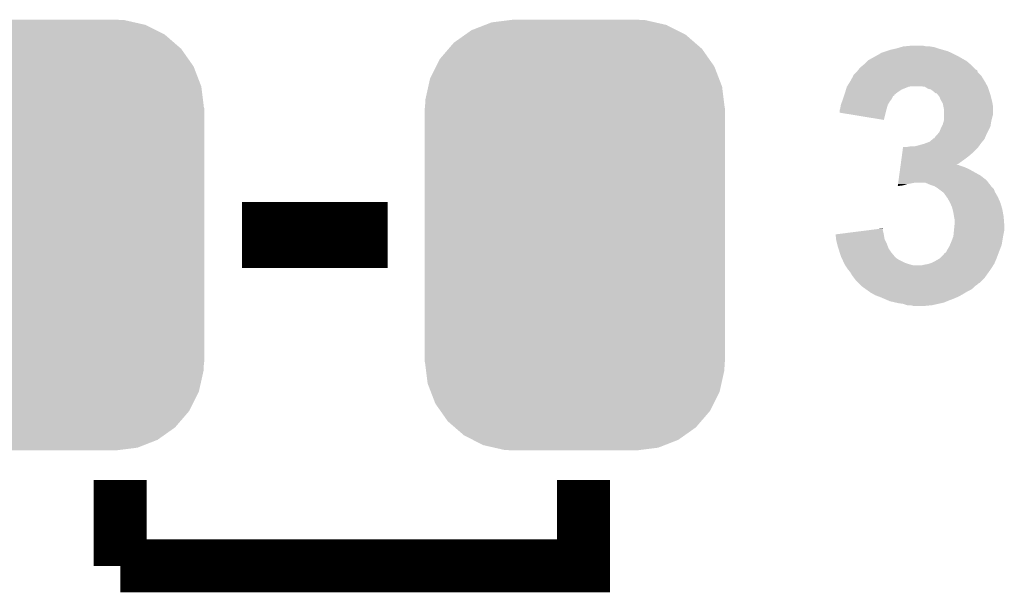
# Model space of a CAD drawing. Extents: x -1.3 to 24.2, y -3.9 to 39.2.
# Tile 21 of 53: x 11.3 to 15.1, y 6.6 to 8.8. Entities that reach past the tile are written whole.
import ezdxf

# ---------------------------------------------------------------- set-up
doc = ezdxf.new("R2010")
doc.units = 0
doc.layers.get('0').update_dxf_attribs({"linetype": 'CONTINUOUS'})
doc.layers.add('SMART_DOF_6_CLICK_V100_GTO', color=14, linetype='CONTINUOUS')
doc.layers.add('SMART_DOF_6_CLICK_V100_GTS', color=12, linetype='CONTINUOUS')

# ---------------------------------------------------------------- blocks, each defined once
blk = doc.blocks.new('CUSTOM_71')
for points in [[(-0.396894, 0.786286), (-0.344522, 0.80667), (0.391508, 0.786286), (0.351232, 0.80667)], [(-0.344522, 0.80667), (-0.319682, 0.816338), (0.351232, 0.80667), (0.308712, 0.816338)], [(-0.319682, 0.816338), (-0.251122, 0.82504), (0.308712, 0.816338), (0.27044, 0.82504)], [(-0.251122, 0.82504), (-0.23749, 0.82677), (0.27044, 0.82504), (0.23749, 0.82677)], [(-0.464512, 0.738408), (-0.420946, 0.769256), (0.460796, 0.738408), (0.425156, 0.769256)], [(-0.420946, 0.769256), (-0.396894, 0.786286), (0.425156, 0.769256), (0.391508, 0.786286)], [(-0.484594, 0.715032), (-0.464512, 0.738408), (0.4878, 0.715032), (0.460796, 0.738408)], [(-0.5185, 0.67556), (-0.484594, 0.715032), (0.515528, 0.67556), (0.4878, 0.715032)], [(-0.555636, 0.601496), (-0.532704, 0.647234), (0.55303, 0.601496), (0.535424, 0.647234)], [(-0.532704, 0.647234), (-0.5185, 0.67556), (0.535424, 0.647234), (0.515528, 0.67556)], [(-0.573704, 0.520636), (-0.562694, 0.569912), (0.571254, 0.520636), (0.565186, 0.569912)], [(-0.562694, 0.569912), (-0.555636, 0.601496), (0.565186, 0.569912), (0.55303, 0.601496)], [(-0.57531, 0.48768), (-0.573704, 0.520636), (0.57531, 0.48768), (0.571254, 0.520636)], [(-0.57658, -0.48768), (-0.57658, 0.48768), (0.57658, -0.48768), (0.57658, 0.48768)], [(-0.571252, -0.520636), (-0.57531, -0.48768), (0.573704, -0.520636), (0.57531, -0.48768)], [(-0.565186, -0.569912), (-0.571252, -0.520636), (0.562692, -0.569912), (0.573704, -0.520636)], [(-0.553028, -0.601496), (-0.565186, -0.569912), (0.555636, -0.601496), (0.562692, -0.569912)], [(-0.535424, -0.647234), (-0.553028, -0.601496), (0.532702, -0.647234), (0.555636, -0.601496)], [(-0.515526, -0.67556), (-0.535424, -0.647234), (0.5185, -0.67556), (0.532702, -0.647234)], [(-0.4878, -0.715032), (-0.515526, -0.67556), (0.484592, -0.715032), (0.5185, -0.67556)], [(-0.460794, -0.738408), (-0.4878, -0.715032), (0.464512, -0.738408), (0.484592, -0.715032)], [(-0.425156, -0.769256), (-0.460794, -0.738408), (0.420944, -0.769256), (0.464512, -0.738408)], [(-0.391506, -0.786286), (-0.425156, -0.769256), (0.396894, -0.786286), (0.420944, -0.769256)], [(-0.351232, -0.80667), (-0.391506, -0.786286), (0.34452, -0.80667), (0.396894, -0.786286)], [(-0.30871, -0.816338), (-0.351232, -0.80667), (0.319682, -0.816338), (0.34452, -0.80667)], [(-0.27044, -0.82504), (-0.30871, -0.816338), (0.25112, -0.82504), (0.319682, -0.816338)], [(-0.23749, -0.82677), (-0.27044, -0.82504), (0.23749, -0.82677), (0.25112, -0.82504)]]:
    blk.add_solid(points)

msp = doc.modelspace()

# ---------------------------------------------------------------- linework, layer by layer
at = {"layer": 'SMART_DOF_6_CLICK_V100_GTO'}
for points, const_width in [([(12.17422, 7.9756), (12.73302, 7.9756)], 0.254), ([(11.70686, 6.7056), (11.70686, 7.0358)], 0.2032), ([(11.70686, 6.7056), (13.48486, 6.7056), (13.48486, 7.0358)], 0.2032)]:
    msp.add_lwpolyline(points, dxfattribs=dict(at, const_width=const_width))
for points in [[(14.686278, 8.69188), (14.703206, 8.696958), (14.8463, 8.69188), (14.831062, 8.696958)], [(14.703206, 8.696958), (14.711682, 8.6995), (14.831062, 8.696958), (14.815822, 8.6995)], [(14.711682, 8.6995), (14.737078, 8.70204), (14.803122, 8.6995), (14.790418, 8.70204)], [(14.577062, 8.646162), (14.609058, 8.66394), (14.95107, 8.646162), (14.919958, 8.66394)], [(14.609058, 8.66394), (14.622778, 8.671562), (14.919958, 8.66394), (14.904716, 8.671562)], [(14.622778, 8.671562), (14.625324, 8.6741), (14.904716, 8.671562), (14.89964, 8.6741)], [(14.625324, 8.6741), (14.648182, 8.68172), (14.89964, 8.6741), (14.881862, 8.68172)], [(14.648182, 8.68172), (14.663422, 8.6868), (14.881862, 8.68172), (14.864082, 8.6868)], [(14.663422, 8.6868), (14.686278, 8.69188), (14.864082, 8.6868), (14.8463, 8.69188)], [(14.540482, 8.610598), (14.546582, 8.618222), (14.991084, 8.610598), (14.98346, 8.618222)], [(14.546582, 8.618222), (14.558774, 8.628382), (14.98346, 8.618222), (14.9733, 8.628382)], [(14.558774, 8.628382), (14.561818, 8.630918), (14.9733, 8.628382), (14.970342, 8.630918)], [(14.561818, 8.630918), (14.57452, 8.64362), (14.970342, 8.630918), (14.955518, 8.64362)], [(14.57452, 8.64362), (14.577062, 8.646162), (14.955518, 8.64362), (14.95107, 8.646162)], [(14.509888, 8.56742), (14.521174, 8.587738), (15.024098, 8.56742), (15.0114, 8.587738)], [(14.521174, 8.587738), (14.52118, 8.587746), (15.0114, 8.587738), (15.011394, 8.587746)], [(14.52118, 8.587746), (14.521186, 8.590286), (15.011394, 8.587746), (15.008854, 8.590286)], [(14.521186, 8.590286), (14.53134, 8.60044), (15.008854, 8.590286), (14.998704, 8.60044)], [(14.53134, 8.60044), (14.536422, 8.605522), (14.998704, 8.60044), (14.997006, 8.605522)], [(14.536422, 8.605522), (14.538446, 8.608052), (14.997006, 8.605522), (14.996158, 8.608052)], [(14.538446, 8.608052), (14.540482, 8.610598), (14.996158, 8.608052), (14.991084, 8.610598)], [(14.492732, 8.534398), (14.49578, 8.544558), (14.706598, 8.534398), (14.731998, 8.544558)], [(14.49578, 8.544558), (14.495782, 8.544562), (14.731998, 8.544558), (14.732016, 8.544562)], [(14.495782, 8.544562), (14.497366, 8.5471), (14.732016, 8.544562), (14.744698, 8.5471)], [(14.497366, 8.5471), (14.508478, 8.56488), (15.035388, 8.5471), (15.02551, 8.56488)], [(14.508478, 8.56488), (14.509888, 8.56742), (15.02551, 8.56488), (15.024098, 8.56742)], [(14.7955, 8.54456), (14.777718, 8.5471), (15.0368, 8.54456), (15.035388, 8.5471)], [(14.795504, 8.544558), (14.7955, 8.54456), (15.0368, 8.544558), (15.0368, 8.54456)], [(14.808198, 8.53694), (14.795504, 8.544558), (15.03934, 8.53694), (15.0368, 8.544558)], [(14.481386, 8.498842), (14.48477, 8.508994), (14.668498, 8.498842), (14.67358, 8.508994)], [(14.48477, 8.508994), (14.485618, 8.511534), (14.67358, 8.508994), (14.678644, 8.511534)], [(14.485618, 8.511534), (14.486464, 8.514074), (14.678644, 8.511534), (14.67866, 8.514074)], [(14.486464, 8.514074), (14.48816, 8.51916), (14.67866, 8.514074), (14.685012, 8.51916)], [(14.48816, 8.51916), (14.489684, 8.52424), (14.685012, 8.51916), (14.69136, 8.52424)], [(14.489684, 8.52424), (14.492732, 8.534398), (14.69136, 8.52424), (14.706598, 8.534398)], [(14.81836, 8.534402), (14.808198, 8.53694), (15.040186, 8.534402), (15.03934, 8.53694)], [(14.828518, 8.52678), (14.81836, 8.534402), (15.042726, 8.52678), (15.040186, 8.534402)], [(14.833602, 8.521702), (14.828518, 8.52678), (15.044418, 8.521702), (15.042726, 8.52678)], [(14.838676, 8.519162), (14.833602, 8.521702), (15.045266, 8.519162), (15.044418, 8.521702)], [(14.841214, 8.51916), (14.838676, 8.519162), (15.045266, 8.51916), (15.045266, 8.519162)], [(14.84528, 8.51408), (14.841214, 8.51916), (15.046958, 8.51408), (15.045266, 8.51916)], [(14.851378, 8.506458), (14.84528, 8.51408), (15.048866, 8.506458), (15.046958, 8.51408)], [(14.85646, 8.493756), (14.851378, 8.506458), (15.052042, 8.493756), (15.048866, 8.506458)], [(14.47038, 8.46074), (14.472922, 8.475982), (14.648904, 8.46074), (14.653258, 8.475982)], [(14.472922, 8.475982), (14.477682, 8.488678), (14.653258, 8.475982), (14.660878, 8.488678)], [(14.477682, 8.488678), (14.48054, 8.4963), (14.660878, 8.488678), (14.666592, 8.4963)], [(14.48054, 8.4963), (14.481386, 8.498842), (14.666592, 8.4963), (14.668498, 8.498842)], [(14.862558, 8.4836), (14.85646, 8.493756), (15.05458, 8.4836), (15.052042, 8.493756)], [(14.86408, 8.481062), (14.862558, 8.4836), (15.055004, 8.481062), (15.05458, 8.4836)], [(14.866622, 8.468358), (14.86408, 8.481062), (15.05712, 8.468358), (15.055004, 8.481062)], [(14.86916, 8.455662), (14.866622, 8.468358), (15.057118, 8.455662), (15.05712, 8.468358)], [(14.46784, 8.44552), (14.467842, 8.453122), (14.645002, 8.44552), (14.646906, 8.453122)], [(14.637998, 8.417562), (14.46784, 8.44552), (14.637998, 8.417562), (14.645002, 8.44552)], [(14.467842, 8.453122), (14.469532, 8.4582), (14.646906, 8.453122), (14.64818, 8.4582)], [(14.469532, 8.4582), (14.47038, 8.46074), (14.64818, 8.4582), (14.648904, 8.46074)], [(14.86916, 8.437878), (14.86916, 8.455662), (15.057118, 8.437878), (15.057118, 8.455662)], [(14.86916, 8.43026), (14.86916, 8.437878), (15.054582, 8.43026), (15.057118, 8.437878)], [(14.86916, 8.4201), (14.86916, 8.43026), (15.05204, 8.4201), (15.054582, 8.43026)], [(14.85646, 8.38454), (14.860268, 8.392158), (15.043148, 8.38454), (15.046958, 8.392158)], [(14.860268, 8.392158), (14.864082, 8.399782), (15.046958, 8.392158), (15.048228, 8.399782)], [(14.864082, 8.399782), (14.866256, 8.4074), (15.048228, 8.399782), (15.0495, 8.4074)], [(14.866256, 8.4074), (14.86916, 8.417562), (15.0495, 8.4074), (15.051532, 8.417562)], [(14.86916, 8.417562), (14.86916, 8.4201), (15.051532, 8.417562), (15.05204, 8.4201)], [(14.831062, 8.346448), (14.836142, 8.354062), (15.025188, 8.346448), (15.028452, 8.354062)], [(14.836142, 8.354062), (14.841222, 8.359142), (15.028452, 8.354062), (15.03063, 8.359142)], [(14.841222, 8.359142), (14.843252, 8.36168), (15.03063, 8.359142), (15.03172, 8.36168)], [(14.843252, 8.36168), (14.85138, 8.371842), (15.03172, 8.36168), (15.0368, 8.371842)], [(14.85138, 8.371842), (14.85646, 8.38454), (15.0368, 8.371842), (15.043148, 8.38454)], [(14.724382, 8.31342), (14.739622, 8.31596), (15.000512, 8.31342), (15.002328, 8.31596)], [(14.754862, 8.31596), (14.77518, 8.32104), (15.002328, 8.31596), (15.005956, 8.32104)], [(14.77518, 8.32104), (14.79296, 8.32612), (15.005956, 8.32104), (15.009584, 8.32612)], [(14.79296, 8.32612), (14.79973, 8.32866), (15.009584, 8.32612), (15.0114, 8.32866)], [(14.79973, 8.32866), (14.813278, 8.333742), (15.0114, 8.32866), (15.015632, 8.333742)], [(14.813278, 8.333742), (14.825476, 8.343902), (15.015632, 8.333742), (15.024098, 8.343902)], [(14.825476, 8.343902), (14.828524, 8.34644), (15.024098, 8.343902), (15.025186, 8.34644)], [(14.828524, 8.34644), (14.831062, 8.346448), (15.025186, 8.34644), (15.025188, 8.346448)], [(14.704806, 8.26262), (14.706874, 8.27786), (14.94282, 8.26262), (14.963142, 8.27786)], [(14.706874, 8.27786), (14.708942, 8.2931), (14.963142, 8.27786), (14.98092, 8.2931)], [(14.708942, 8.2931), (14.711356, 8.310878), (14.98092, 8.2931), (14.998698, 8.310878)], [(14.711356, 8.310878), (14.711702, 8.31342), (14.998698, 8.310878), (15.000512, 8.31342)], [(14.701358, 8.23722), (14.702048, 8.2423), (14.945358, 8.23722), (14.930122, 8.2423)], [(14.702048, 8.2423), (14.702392, 8.244838), (14.930122, 8.2423), (14.925044, 8.244838)], [(14.702392, 8.24484), (14.704806, 8.26262), (14.917496, 8.24484), (14.94282, 8.26262)], [(14.702392, 8.244838), (14.702392, 8.24484), (14.925044, 8.244838), (14.917496, 8.24484)], [(14.694462, 8.186418), (14.696876, 8.2042), (15.031722, 8.186418), (15.008856, 8.2042)], [(14.696876, 8.2042), (14.700324, 8.2296), (15.008856, 8.2042), (14.963142, 8.2296)], [(14.700324, 8.2296), (14.701358, 8.23722), (14.963142, 8.2296), (14.945358, 8.23722)], [(14.691364, 8.16359), (14.711678, 8.1661), (14.691364, 8.16359), (14.691704, 8.1661)], [(14.691704, 8.1661), (14.692392, 8.171178), (14.711678, 8.1661), (14.726918, 8.171178)], [(14.692392, 8.171178), (14.692738, 8.17372), (14.726918, 8.171178), (14.74216, 8.17372)], [(14.692738, 8.17372), (14.693082, 8.17626), (14.74216, 8.17372), (14.754858, 8.17626)], [(14.693082, 8.17626), (14.694462, 8.186418), (15.039624, 8.17626), (15.031722, 8.186418)], [(14.815822, 8.16864), (14.798036, 8.17626), (15.045552, 8.16864), (15.039624, 8.17626)], [(14.831062, 8.16356), (14.815822, 8.16864), (15.049502, 8.16356), (15.045552, 8.16864)], [(14.843758, 8.155942), (14.831062, 8.16356), (15.057116, 8.155942), (15.049502, 8.16356)], [(14.847154, 8.153396), (14.843758, 8.155942), (15.05966, 8.153396), (15.057116, 8.155942)], [(14.864078, 8.1407), (14.847154, 8.153396), (15.06474, 8.1407), (15.05966, 8.153396)], [(14.864082, 8.140698), (14.864078, 8.1407), (15.06474, 8.140698), (15.06474, 8.1407)], [(14.869158, 8.135622), (14.864082, 8.140698), (15.067642, 8.135622), (15.06474, 8.140698)], [(14.878234, 8.122918), (14.869158, 8.135622), (15.0749, 8.122918), (15.067642, 8.135622)], [(14.88186, 8.117842), (14.878234, 8.122918), (15.077158, 8.117842), (15.0749, 8.122918)], [(14.89202, 8.100062), (14.88186, 8.117842), (15.085062, 8.100062), (15.077158, 8.117842)], [(14.892022, 8.10006), (14.89202, 8.100062), (15.085062, 8.10006), (15.085062, 8.100062)], [(14.899638, 8.082282), (14.892022, 8.10006), (15.090396, 8.082282), (15.085062, 8.10006)], [(14.901546, 8.07466), (14.899638, 8.082282), (15.09268, 8.07466), (15.090396, 8.082282)], [(14.90472, 8.06196), (14.901546, 8.07466), (15.09499, 8.06196), (15.09268, 8.07466)], [(14.90726, 8.04672), (14.90472, 8.06196), (15.09776, 8.04672), (15.09499, 8.06196)], [(14.907004, 7.993378), (14.909038, 8.013702), (15.1003, 7.993378), (15.1003, 8.013702)], [(14.9098, 8.034022), (14.90726, 8.04672), (15.098738, 8.034022), (15.09776, 8.04672)], [(14.909038, 8.013702), (14.9098, 8.021318), (15.1003, 8.013702), (15.099716, 8.021318)], [(14.9098, 8.021318), (14.9098, 8.034022), (15.099716, 8.021318), (15.098738, 8.034022)], [(14.45262, 7.978138), (14.532862, 7.9883), (14.637514, 7.978138), (14.63548, 7.9883)], [(14.4529, 7.9756), (14.45262, 7.978138), (14.63802, 7.9756), (14.637514, 7.978138)], [(14.454582, 7.960358), (14.4529, 7.9756), (14.640562, 7.960358), (14.63802, 7.9756)], [(14.532862, 7.9883), (14.613072, 7.998458), (14.63548, 7.9883), (14.63294, 7.998458)], [(14.613072, 7.998458), (14.63294, 8.000974), (14.63294, 7.998458), (14.63294, 8.000974)], [(14.90472, 7.970522), (14.907004, 7.993378), (15.095728, 7.970522), (15.1003, 7.993378)], [(14.45514, 7.955282), (14.454582, 7.960358), (14.6431, 7.955282), (14.640562, 7.960358)], [(14.457682, 7.94512), (14.45514, 7.955282), (14.64818, 7.94512), (14.6431, 7.955282)], [(14.46022, 7.93496), (14.457682, 7.94512), (14.651992, 7.93496), (14.64818, 7.94512)], [(14.88948, 7.932422), (14.891654, 7.937498), (15.088184, 7.932422), (15.090138, 7.937498)], [(14.891654, 7.937498), (14.8971, 7.9502), (15.090138, 7.937498), (15.092254, 7.9502)], [(14.8971, 7.9502), (14.903766, 7.96798), (15.092254, 7.9502), (15.09522, 7.96798)], [(14.903766, 7.96798), (14.90472, 7.970522), (15.09522, 7.96798), (15.095728, 7.970522)], [(14.463396, 7.924798), (14.46022, 7.93496), (14.655802, 7.924798), (14.651992, 7.93496)], [(14.468158, 7.90956), (14.463396, 7.924798), (14.66596, 7.90956), (14.655802, 7.924798)], [(14.472918, 7.894322), (14.468158, 7.90956), (14.678658, 7.894322), (14.66596, 7.90956)], [(14.853918, 7.886702), (14.86916, 7.901944), (15.070772, 7.886702), (15.076488, 7.901944)], [(14.86916, 7.901944), (14.869166, 7.90448), (15.076488, 7.901944), (15.07744, 7.90448)], [(14.869166, 7.90448), (14.869168, 7.904482), (15.07744, 7.90448), (15.07744, 7.904482)], [(14.869168, 7.904482), (14.876782, 7.909566), (15.07744, 7.904482), (15.079394, 7.909566)], [(14.876782, 7.909566), (14.88186, 7.919718), (15.079394, 7.909566), (15.0833, 7.919718)], [(14.88186, 7.919718), (14.88948, 7.932422), (15.0833, 7.919718), (15.088184, 7.932422)], [(14.476436, 7.8867), (14.472918, 7.894322), (14.68628, 7.8867), (14.678658, 7.894322)], [(14.478782, 7.88162), (14.476436, 7.8867), (14.693902, 7.88162), (14.68628, 7.8867)], [(14.484644, 7.86892), (14.478782, 7.88162), (14.719302, 7.86892), (14.693902, 7.88162)], [(14.486988, 7.86384), (14.484644, 7.86892), (14.73454, 7.86384), (14.719302, 7.86892)], [(14.48816, 7.861298), (14.486988, 7.86384), (14.74344, 7.861298), (14.73454, 7.86384)], [(14.79042, 7.8613), (14.805662, 7.863842), (15.059022, 7.8613), (15.06061, 7.863842)], [(14.805662, 7.863842), (14.813276, 7.86638), (15.06061, 7.863842), (15.062198, 7.86638)], [(14.813276, 7.86638), (14.8209, 7.86892), (15.062198, 7.86638), (15.063286, 7.86892)], [(14.8209, 7.86892), (14.836138, 7.87654), (15.063286, 7.86892), (15.066552, 7.87654)], [(14.836138, 7.87654), (14.84947, 7.88416), (15.066552, 7.87654), (15.06982, 7.88416)], [(14.84947, 7.88416), (14.853918, 7.886702), (15.06982, 7.88416), (15.070772, 7.886702)], [(14.489854, 7.85876), (14.48816, 7.861298), (14.752322, 7.85876), (14.74344, 7.861298)], [(14.49832, 7.846062), (14.489854, 7.85876), (15.0495, 7.846062), (15.057434, 7.85876)], [(14.49832, 7.84606), (14.49832, 7.846062), (15.049498, 7.84606), (15.0495, 7.846062)], [(14.50848, 7.83336), (14.49832, 7.84606), (15.040426, 7.83336), (15.049498, 7.84606)], [(14.516098, 7.820662), (14.50848, 7.83336), (15.031356, 7.820662), (15.040426, 7.83336)], [(14.780262, 7.85876), (14.79042, 7.8613), (15.057434, 7.85876), (15.059022, 7.8613)], [(14.523724, 7.810498), (14.516098, 7.820662), (15.024098, 7.810498), (15.031356, 7.820662)], [(14.53134, 7.800342), (14.523724, 7.810498), (15.01394, 7.800342), (15.024098, 7.810498)], [(14.538964, 7.792718), (14.53134, 7.800342), (15.006316, 7.792718), (15.01394, 7.800342)], [(14.541504, 7.790178), (14.538964, 7.792718), (15.001242, 7.790178), (15.006316, 7.792718)], [(14.546582, 7.7851), (14.541504, 7.790178), (14.99616, 7.7851), (15.001242, 7.790178)], [(14.551658, 7.780022), (14.546582, 7.7851), (14.988542, 7.780022), (14.99616, 7.7851)], [(14.551664, 7.780018), (14.551658, 7.780022), (14.988538, 7.780018), (14.988542, 7.780022)], [(14.562328, 7.7724), (14.551664, 7.780018), (14.980918, 7.7724), (14.988538, 7.780018)], [(14.572996, 7.76478), (14.562328, 7.7724), (14.970758, 7.76478), (14.980918, 7.7724)], [(14.583664, 7.75716), (14.572996, 7.76478), (14.955522, 7.75716), (14.970758, 7.76478)], [(14.587218, 7.75462), (14.583664, 7.75716), (14.951288, 7.75462), (14.955522, 7.75716)], [(14.596108, 7.74954), (14.587218, 7.75462), (14.94282, 7.74954), (14.951288, 7.75462)], [(14.604998, 7.74446), (14.596108, 7.74954), (14.93393, 7.74446), (14.94282, 7.74954)], [(14.618546, 7.73938), (14.604998, 7.74446), (14.92504, 7.73938), (14.93393, 7.74446)], [(14.62532, 7.73684), (14.618546, 7.73938), (14.919112, 7.73684), (14.92504, 7.73938)], [(14.637176, 7.73176), (14.62532, 7.73684), (14.90726, 7.73176), (14.919112, 7.73684)], [(14.654956, 7.72414), (14.637176, 7.73176), (14.88694, 7.72414), (14.90726, 7.73176)], [(14.660878, 7.721602), (14.654956, 7.72414), (14.881016, 7.721602), (14.88694, 7.72414)], [(14.682898, 7.71652), (14.660878, 7.721602), (14.869158, 7.71652), (14.881016, 7.721602)], [(14.693902, 7.71398), (14.682898, 7.71652), (14.857728, 7.71398), (14.869158, 7.71652)], [(14.711678, 7.71144), (14.693902, 7.71398), (14.846298, 7.71144), (14.857728, 7.71398)], [(14.726918, 7.706362), (14.711678, 7.71144), (14.823446, 7.706362), (14.846298, 7.71144)], [(14.739618, 7.70636), (14.726918, 7.706362), (14.823438, 7.70636), (14.823446, 7.706362)], [(14.749778, 7.70382), (14.739618, 7.70636), (14.798042, 7.70382), (14.823438, 7.70636)]]:
    msp.add_solid(points, dxfattribs=at)

# ---------------------------------------------------------------- block references
at = {"layer": 'SMART_DOF_6_CLICK_V100_GTS'}
for p in [(11.45286, 7.9756), (13.45184, 7.9756)]:
    msp.add_blockref('CUSTOM_71', p, dxfattribs=at)

doc.saveas('drawing.dxf')
